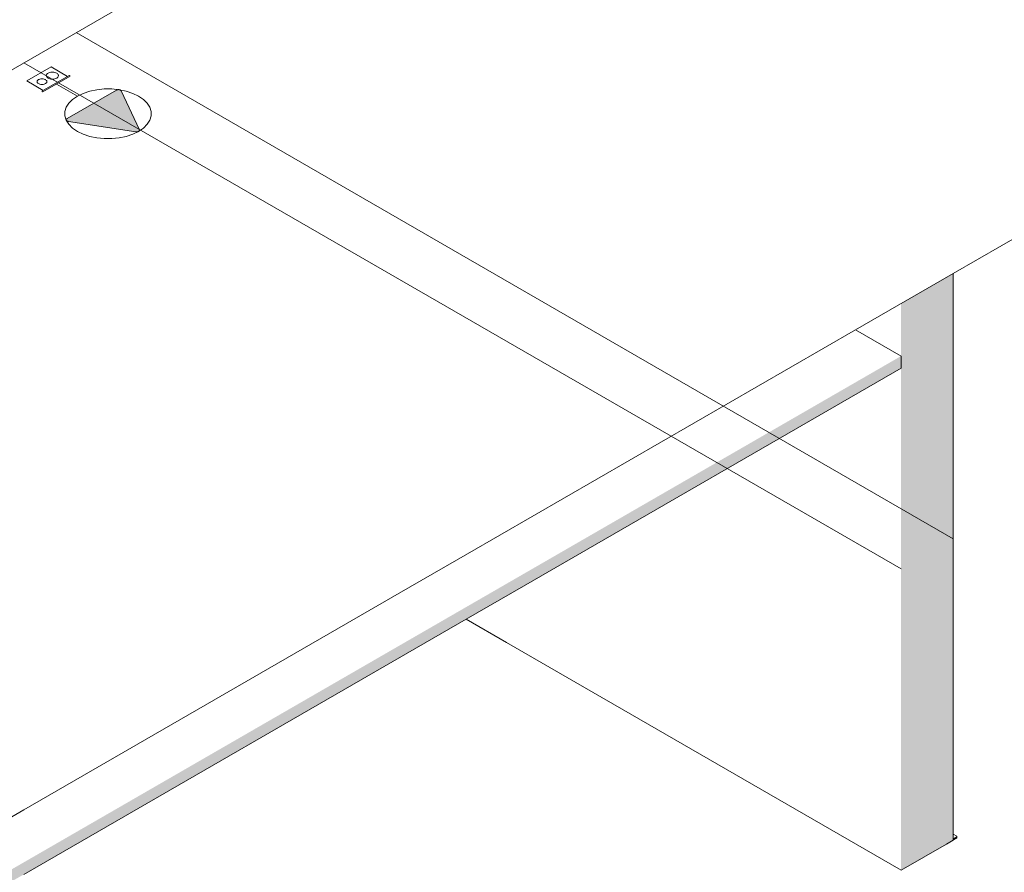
# Model space of a CAD drawing. Header units: millimetres. Extents: x 4480191 to 4481199, y -30324204 to -30323479.
# Tile 121 of 243: x 4480235 to 4480245, y -30323899 to -30323890. Entities that reach past the tile are written whole.
import ezdxf

# ---------------------------------------------------------------- set-up
doc = ezdxf.new("R2010")
doc.units = ezdxf.units.MM
for name, color, linetype, lineweight in [('DI-Elementos externos em corte', 9, 'Continuous', 18), ('DI-Elementos externos em vista', 9, 'Continuous', 5), ('EL-Tomadas', 150, 'Continuous', 20), ('IFC-Caixa de passagem-Contorno', 44, 'Continuous', 5), ('IFC-Parede padrão-Contorno', 44, 'Continuous', 5)]:
    doc.layers.add(name, color=color, linetype=linetype, lineweight=lineweight)

msp = doc.modelspace()

# ---------------------------------------------------------------- hatches: boundary and pattern name
at = {"layer": 'DI-Elementos externos em corte', "linetype": 'Continuous'}
for points in [[(4480244.5061, -30323896.6663), (4480244.5061, -30323892.6651), (4480243.9865, -30323892.9651)], [(4480244.5061, -30323896.6663), (4480243.9865, -30323892.9651), (4480243.9865, -30323898.6078), (4480244.5061, -30323898.3078)], [(4480235.2562, -30323898.5541), (4480239.5524, -30323896.0478), (4480212.7403, -30323911.5278), (4480212.7403, -30323911.6478), (4480243.9865, -30323893.6078), (4480243.9865, -30323893.4878), (4480239.5524, -30323896.0478), (4480235.2562, -30323898.5541), (4480235.2562, -30323898.5774)], [(4480244.5407, -30323898.2878), (4480244.5407, -30323898.2688), (4480244.5061, -30323898.2888), (4480244.5061, -30323898.3078)]]:
    msp.add_hatch(color=51, dxfattribs=at).paths.add_polyline_path(points)
at = {"layer": 'EL-Tomadas', "linetype": 'Continuous'}
msp.add_hatch(color=150, dxfattribs=at).paths.add_polyline_path([(4480236.2253, -30323890.8478), (4480236.4049, -30323891.2346), (4480236.4059, -30323891.239), (4480236.4058, -30323891.2405), (4480236.4049, -30323891.2434), (4480236.4022, -30323891.2473), (4480236.3979, -30323891.2506), (4480236.3937, -30323891.2528), (4480236.3875, -30323891.2547), (4480236.3828, -30323891.2556), (4480236.3771, -30323891.256), (4480236.3747, -30323891.2559), (4480236.3711, -30323891.2557), (4480236.3684, -30323891.2553), (4480235.6985, -30323891.1517), (4480235.6895, -30323891.1493), (4480235.6838, -30323891.1463), (4480235.6791, -30323891.142), (4480235.6771, -30323891.1379), (4480235.6769, -30323891.1332), (4480235.6793, -30323891.1283), (4480235.6834, -30323891.1245), (4480236.1762, -30323890.8402), (4480236.181, -30323890.8379), (4480236.1867, -30323890.8363), (4480236.1922, -30323890.8354), (4480236.1987, -30323890.8352), (4480236.2045, -30323890.8358), (4480236.2107, -30323890.8372), (4480236.2174, -30323890.84), (4480236.2221, -30323890.8434), (4480236.2249, -30323890.847)])

# ---------------------------------------------------------------- linework, layer by layer
at = {"layer": 'DI-Elementos externos em corte'}
for p, q in [((4480244.5061, -30323892.6651), (4480248.455, -30323890.3852)), ((4480243.5338, -30323893.2264), (4480244.5061, -30323892.6651)), ((4480244.5061, -30323896.6663), (4480244.5061, -30323892.6651)), ((4480239.6705, -30323895.4569), (4480243.5338, -30323893.2264)), ((4480243.9865, -30323893.551), (4480243.9865, -30323893.4878)), ((4480243.9865, -30323893.6078), (4480243.9865, -30323893.551)), ((4480240.2271, -30323895.7783), (4480243.9865, -30323893.6078)), ((4480239.0998, -30323895.7864), (4480239.6705, -30323895.4569)), ((4480235.2562, -30323898.0055), (4480239.0998, -30323895.7864)), ((4480239.6564, -30323896.1078), (4480240.2271, -30323895.7783)), ((4480235.2562, -30323898.6482), (4480239.6564, -30323896.1078)), ((4480244.5061, -30323897.6171), (4480244.5061, -30323896.6663)), ((4480244.5061, -30323898.2488), (4480244.5061, -30323897.6171)), ((4480231.043, -30323900.438), (4480235.2562, -30323898.0055)), ((4480244.5061, -30323898.3078), (4480244.5061, -30323898.2488)), ((4480244.5407, -30323898.2878), (4480244.5407, -30323898.2688)), ((4480243.9865, -30323898.6078), (4480244.4384, -30323898.3469)), ((4480244.4384, -30323898.3469), (4480244.5061, -30323898.3078)), ((4480244.5061, -30323898.3078), (4480244.5154, -30323898.3024)), ((4480244.5154, -30323898.3024), (4480244.5162, -30323898.3019)), ((4480244.5162, -30323898.3019), (4480244.5407, -30323898.2878))]:
    msp.add_line(p, q, dxfattribs=at)
at = {"layer": 'DI-Elementos externos em vista'}
for p, q in [((4480243.9865, -30323893.4878), (4480243.5338, -30323893.2264)), ((4480239.6564, -30323896.1078), (4480240.0605, -30323896.3411)), ((4480240.0605, -30323896.3411), (4480243.9865, -30323898.6078)), ((4480244.5407, -30323898.2688), (4480244.5061, -30323898.2488))]:
    msp.add_line(p, q, dxfattribs=at)
at = {"layer": 'EL-Tomadas'}
for p, q in [((4480235.7893, -30323890.9), (4480235.5804, -30323890.7794)), ((4480235.6853, -30323891.1233), (4480236.1762, -30323890.8402)), ((4480236.2253, -30323890.8478), (4480236.4049, -30323891.2346)), ((4480236.3689, -30323891.2554), (4480235.6985, -30323891.1517))]:
    msp.add_line(p, q, dxfattribs=at)
for points in [[(4480236.3973, -30323891.251), (4480236.4454, -30323891.2179), (4480236.4829, -30323891.1804), (4480236.5086, -30323891.1397), (4480236.5216, -30323891.0971), (4480236.5216, -30323891.0538), (4480236.5086, -30323891.0112), (4480236.4829, -30323890.9706), (4480236.4454, -30323890.9331), (4480236.3973, -30323890.8999), (4480236.3399, -30323890.8721), (4480236.2749, -30323890.8505), (4480236.2045, -30323890.8357), (4480236.1307, -30323890.8282), (4480236.0558, -30323890.8282), (4480235.982, -30323890.8357), (4480235.9115, -30323890.8505), (4480235.8466, -30323890.8721), (4480235.7892, -30323890.8999), (4480235.741, -30323890.9331), (4480235.7036, -30323890.9706), (4480235.6779, -30323891.0112), (4480235.6649, -30323891.0538), (4480235.6649, -30323891.0971), (4480235.6779, -30323891.1397), (4480235.7036, -30323891.1804), (4480235.741, -30323891.2179), (4480235.7892, -30323891.251), (4480235.8466, -30323891.2788), (4480235.9115, -30323891.3005), (4480235.982, -30323891.3153), (4480236.0558, -30323891.3228), (4480236.1307, -30323891.3228), (4480236.2045, -30323891.3153), (4480236.2749, -30323891.3005), (4480236.3399, -30323891.2788), (4480236.3973, -30323891.251)], [(4480236.2253, -30323890.8478), (4480236.2243, -30323890.8459), (4480236.2228, -30323890.8441), (4480236.221, -30323890.8424), (4480236.2189, -30323890.8409), (4480236.2165, -30323890.8395), (4480236.2138, -30323890.8383), (4480236.2109, -30323890.8372), (4480236.2078, -30323890.8364), (4480236.2045, -30323890.8358), (4480236.2012, -30323890.8354), (4480236.1978, -30323890.8352), (4480236.1944, -30323890.8353), (4480236.191, -30323890.8355), (4480236.1877, -30323890.8361), (4480236.1845, -30323890.8368), (4480236.1815, -30323890.8377), (4480236.1787, -30323890.8389), (4480236.1762, -30323890.8402)], [(4480235.6853, -30323891.1233), (4480235.683, -30323891.1248), (4480235.6811, -30323891.1264), (4480235.6795, -30323891.1281), (4480235.6782, -30323891.1299), (4480235.6773, -30323891.1319), (4480235.6768, -30323891.1338), (4480235.6767, -30323891.1358), (4480235.677, -30323891.1377), (4480235.6777, -30323891.1397), (4480235.6788, -30323891.1416), (4480235.6802, -30323891.1433), (4480235.682, -30323891.145), (4480235.6841, -30323891.1466), (4480235.6865, -30323891.148), (4480235.6892, -30323891.1492), (4480235.6921, -30323891.1502), (4480235.6952, -30323891.1511), (4480235.6985, -30323891.1517)], [(4480236.3689, -30323891.2554), (4480236.3722, -30323891.2558), (4480236.3756, -30323891.256), (4480236.379, -30323891.2559), (4480236.3824, -30323891.2556), (4480236.3857, -30323891.2551), (4480236.3889, -30323891.2544), (4480236.3919, -30323891.2534), (4480236.3947, -30323891.2523), (4480236.3973, -30323891.251), (4480236.3995, -30323891.2495), (4480236.4015, -30323891.2479), (4480236.4031, -30323891.2462), (4480236.4044, -30323891.2443), (4480236.4053, -30323891.2424), (4480236.4058, -30323891.2405), (4480236.4059, -30323891.2385), (4480236.4056, -30323891.2365), (4480236.4049, -30323891.2346)]]:
    msp.add_lwpolyline(points, dxfattribs=at)
at = {"layer": 'IFC-Caixa de passagem-Contorno'}
for p, q in [((4480235.2842, -30323890.7484), (4480235.5267, -30323890.6084)), ((4480235.6913, -30323890.7034), (4480235.5267, -30323890.6084)), ((4480235.4349, -30323890.8514), (4480235.7051, -30323890.6954)), ((4480235.4453, -30323890.8574), (4480235.7155, -30323890.7014)), ((4480235.7155, -30323890.7014), (4480235.7051, -30323890.6954)), ((4480235.4488, -30323890.8434), (4480235.2842, -30323890.7484)), ((4480235.4453, -30323890.8574), (4480235.4349, -30323890.8514))]:
    msp.add_line(p, q, dxfattribs=at)
for points in [[(4480235.4701, -30323890.7757), (4480235.4756, -30323890.7719), (4480235.4798, -30323890.7677), (4480235.4827, -30323890.7631), (4480235.4842, -30323890.7583), (4480235.4842, -30323890.7533), (4480235.4827, -30323890.7485), (4480235.4798, -30323890.7439), (4480235.4756, -30323890.7397), (4480235.4701, -30323890.7359), (4480235.4636, -30323890.7327), (4480235.4562, -30323890.7303), (4480235.4482, -30323890.7286), (4480235.4399, -30323890.7278), (4480235.4314, -30323890.7278), (4480235.423, -30323890.7286), (4480235.415, -30323890.7303), (4480235.4077, -30323890.7327), (4480235.4012, -30323890.7359), (4480235.3957, -30323890.7397), (4480235.3914, -30323890.7439), (4480235.3885, -30323890.7485), (4480235.3871, -30323890.7533), (4480235.3871, -30323890.7583), (4480235.3885, -30323890.7631), (4480235.3914, -30323890.7677), (4480235.3957, -30323890.7719), (4480235.4012, -30323890.7757), (4480235.4077, -30323890.7789), (4480235.415, -30323890.7813), (4480235.423, -30323890.783), (4480235.4314, -30323890.7838), (4480235.4399, -30323890.7838), (4480235.4482, -30323890.783), (4480235.4562, -30323890.7813), (4480235.4636, -30323890.7789), (4480235.4701, -30323890.7757)], [(4480235.5828, -30323890.7208), (4480235.5896, -30323890.716), (4480235.595, -30323890.7107), (4480235.5986, -30323890.7049), (4480235.6005, -30323890.6989), (4480235.6005, -30323890.6927), (4480235.5986, -30323890.6867), (4480235.595, -30323890.6809), (4480235.5896, -30323890.6756), (4480235.5828, -30323890.6708), (4480235.5746, -30323890.6669), (4480235.5654, -30323890.6638), (4480235.5554, -30323890.6617), (4480235.5449, -30323890.6606), (4480235.5342, -30323890.6606), (4480235.5237, -30323890.6617), (4480235.5137, -30323890.6638), (4480235.5045, -30323890.6669), (4480235.4963, -30323890.6708), (4480235.4895, -30323890.6756), (4480235.4841, -30323890.6809), (4480235.4805, -30323890.6867), (4480235.4786, -30323890.6927), (4480235.4786, -30323890.6989), (4480235.4805, -30323890.7049), (4480235.4841, -30323890.7107), (4480235.4895, -30323890.716), (4480235.4963, -30323890.7208), (4480235.5045, -30323890.7247), (4480235.5137, -30323890.7278), (4480235.5237, -30323890.7299), (4480235.5342, -30323890.731), (4480235.5449, -30323890.731), (4480235.5554, -30323890.7299), (4480235.5654, -30323890.7278), (4480235.5746, -30323890.7247), (4480235.5828, -30323890.7208)]]:
    msp.add_lwpolyline(points, dxfattribs=at)
at = {"layer": 'IFC-Parede padrão-Contorno', "color": 8, "lineweight": 5}
for p, q in [((4480253.38, -30323880.1036), (4480212.9377, -30323903.453)), ((4480244.5061, -30323895.3078), (4480235.7758, -30323890.2674)), ((4480243.9865, -30323895.6078), (4480235.2562, -30323890.5674))]:
    msp.add_line(p, q, dxfattribs=at)

doc.saveas('drawing.dxf')
